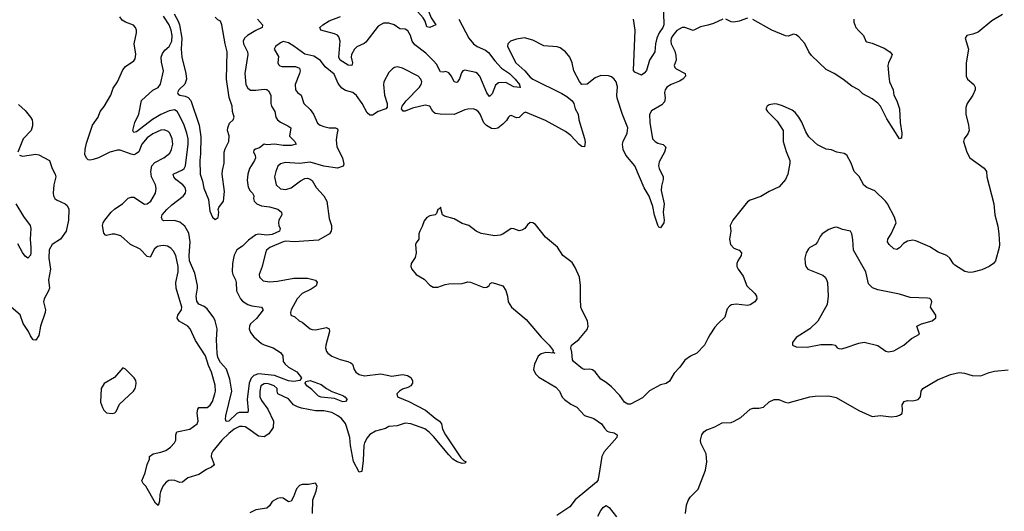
# Model space of a CAD drawing. Header units: inches. Extents: x 1384664 to 1536621, y 460766 to 646467.
# Tile 228 of 256: x 1474930 to 1482183, y 501906 to 505527. Entities that reach past the tile are written whole.
import ezdxf

# ---------------------------------------------------------------- set-up
doc = ezdxf.new("R2010")
doc.units = ezdxf.units.IN
doc.header["$MEASUREMENT"] = 0
doc.layers.add('B4570', color=7, linetype='Continuous')
doc.layers.add('B4580', color=7, linetype='Continuous')

msp = doc.modelspace()

# ---------------------------------------------------------------- linework, layer by layer
at = {"layer": 'B4570', "color": 5}
for points, elevation in [([(1479666.3, 505753.7), (1479675, 505490), (1479668.5, 505470), (1479641.2, 505430), (1479624, 505390), (1479613.5, 505350), (1479608.2, 505290), (1479569.2, 505230), (1479546.1, 505153.9), (1479530, 505132.3), (1479510, 505119.3), (1479461.7, 505141.7), (1479452, 505152), (1479463.1, 505450), (1479451.4, 505530)], 660), ([(1480000, 505487.7), (1479945.9, 505474.1), (1479890, 505446.6), (1479830, 505469.7), (1479809.6, 505469.6), (1479770, 505448.4), (1479740.2, 505410), (1479729.4, 505390), (1479725.2, 505370), (1479728.4, 505350), (1479756.3, 505296.3), (1479764.3, 505264.3), (1479765, 505230), (1479751.1, 505190), (1479754.7, 505174.7), (1479764.8, 505164.8), (1479832.9, 505130), (1479835, 505110), (1479814.9, 505090), (1479790, 505074.2), (1479728.2, 505050), (1479696, 505030), (1479683.5, 505010), (1479680.6, 504990), (1479684.3, 504950), (1479678.7, 504921.3), (1479660, 504900), (1479584.3, 504855.7), (1479570.2, 504829.8), (1479572.1, 504770), (1479591.7, 504650), (1479610, 504629), (1479630, 504616.9), (1479670, 504608.2), (1479688.4, 504588.4), (1479680.3, 504550), (1479640.5, 504479.5), (1479634.9, 504450), (1479639.5, 504430), (1479669.2, 504370), (1479670.1, 504350), (1479658.3, 504301.7), (1479655.9, 504270), (1479678.4, 504170), (1479669.3, 504110), (1479677.1, 504050), (1479674.7, 504030), (1479650, 503995.1), (1479639, 503999), (1479630, 504014), (1479606.3, 504086.3), (1479594, 504150), (1479567.4, 504227.4), (1479530, 504288.4), (1479460.2, 504450), (1479395.3, 504530), (1479376.3, 504570), (1479371.3, 504610), (1479374.5, 504630), (1479404.4, 504690), (1479408.8, 504730), (1479369.3, 504829.3), (1479331.2, 504950), (1479328.4, 504971.6), (1479333, 505033), (1479323.1, 505070), (1479310, 505088.4), (1479290, 505105), (1479267.7, 505112.3), (1479210, 505116.9), (1479170, 505098.9), (1479110, 505053.3), (1479070, 505049.6), (1479052.5, 505072.5), (1479011.8, 505150), (1479000.7, 505210), (1478981.6, 505250), (1478949.5, 505290), (1478910, 505320.7), (1478890, 505327.3), (1478790, 505335.6), (1478710, 505377.4), (1478647.3, 505392.7), (1478590, 505384.5), (1478544.7, 505370), (1478526, 505350), (1478522.8, 505330), (1478585, 505210), (1478650.5, 505150.5), (1478690, 505103.8), (1478710, 505089.5), (1478923.2, 504983.2), (1478961.1, 504961.1), (1479000.4, 504930), (1479012.2, 504910), (1479022, 504870), (1479042.8, 504830), (1479048.4, 504790), (1479091.1, 504651.1), (1479095.7, 504624.3), (1479090, 504589.7), (1479070, 504592.6), (1479050, 504607.4), (1478990, 504674.2), (1478950, 504702.3), (1478803.5, 504783.5), (1478655.1, 504844.9), (1478640.9, 504839.1), (1478610, 504806), (1478590, 504805.3), (1478550, 504822), (1478541.6, 504818.4), (1478530, 504809.6), (1478515.4, 504784.6), (1478490, 504758.3), (1478451.3, 504728.7), (1478430, 504723), (1478405.6, 504725.6), (1478367.5, 504747.5), (1478347.9, 504767.9), (1478322.7, 504830), (1478310, 504848), (1478290, 504863.5), (1478270, 504869.7), (1478230, 504868.8), (1478210, 504863.7), (1478131.1, 504828.9), (1478026, 504830), (1477990, 504835.1), (1477972.7, 504850), (1477952.3, 504890), (1477917.7, 504897.7), (1477823.6, 504876.4), (1477770, 504852.7), (1477753.6, 504853.6), (1477741.2, 504870), (1477746.6, 504890), (1477776.9, 504930), (1477876, 505030), (1477888.4, 505050), (1477892.2, 505070), (1477884.7, 505090), (1477865.1, 505110), (1477750, 505169.7), (1477710, 505180.7), (1477690, 505174.5), (1477675.8, 505164.2), (1477650, 505137), (1477613.1, 505070), (1477610.3, 505049.7), (1477617.3, 504970), (1477636.4, 504910), (1477636.7, 504883.3), (1477626, 504870), (1477570, 504851.1), (1477530, 504822.6), (1477510, 504823.5), (1477490, 504841.1), (1477453.2, 504910), (1477410, 504967.8), (1477383.5, 504990), (1477330, 505005.8), (1477303.4, 505023.4), (1477275.8, 505055.8), (1477246.6, 505126.6), (1477180.9, 505180.9), (1477145.3, 505225.3), (1477097.3, 505257.3), (1477030, 505272), (1476950, 505332.9), (1476910, 505356), (1476870, 505366.3), (1476850, 505357.4), (1476814.9, 505330), (1476804.2, 505310), (1476835.3, 505255.3), (1476831.5, 505210), (1476836.5, 505196.5), (1476846.5, 505186.5), (1476862.9, 505182.9), (1476961.6, 505181.6), (1476990.2, 505170), (1476995, 505150), (1476990.2, 505130.2), (1476959.3, 505050), (1476962.4, 505010), (1476977, 504990), (1477003.1, 504970), (1477024, 504910), (1477070, 504865.3), (1477093, 504830), (1477124.2, 504764.2), (1477142.8, 504750), (1477170, 504739.8), (1477210, 504731.6), (1477256, 504730), (1477270, 504722), (1477273.8, 504710), (1477267.5, 504692.5), (1477262.1, 504642.1), (1477265, 504590), (1477307.1, 504510), (1477316.5, 504463.5), (1477311.9, 504448.1), (1477270, 504434.2), (1477170, 504448.5), (1477070, 504478), (1476990, 504467.4), (1476885.2, 504474.8), (1476850, 504465), (1476832.4, 504447.6), (1476815.9, 504410), (1476805.8, 504370), (1476819.7, 504310), (1476850, 504281.7), (1476890, 504275.7), (1476930, 504288), (1476999.3, 504340.7), (1477030, 504357.1), (1477050, 504359.3), (1477070, 504353.2), (1477083.2, 504343.2), (1477113.8, 504290), (1477169.5, 504229.5), (1477191.9, 504190), (1477210, 504062), (1477227.3, 504010), (1477227.7, 503987.7), (1477223.7, 503970), (1477211.6, 503950), (1477130, 503903.4), (1476950.9, 503890.9), (1476890, 503894.9), (1476870, 503890.4), (1476771.8, 503848.2), (1476748.9, 503830), (1476739.6, 503810), (1476715.8, 503710), (1476693.6, 503650), (1476697.4, 503630), (1476724, 503604), (1476770, 503596.3), (1476830, 503601.1), (1476950, 503623.1), (1477050, 503622.3), (1477109.1, 503609.1), (1477121.1, 503590), (1477113.7, 503566.3), (1477077.5, 503542.5), (1477010, 503509.8), (1476973.4, 503470), (1476928.8, 503390), (1476923.8, 503370), (1476927.3, 503350), (1476957.6, 503337.6), (1476987.7, 503310), (1477010, 503298.9), (1477070, 503250.2), (1477084.8, 503244.8), (1477110, 503243.7), (1477190, 503260.7), (1477210, 503250.4), (1477211, 503230), (1477184.4, 503130), (1477182.3, 503110), (1477190, 503082.8), (1477198.9, 503070), (1477230, 503048.3), (1477290, 503024), (1477346.8, 503010), (1477370, 502999.3), (1477380.5, 502990), (1477392.8, 502950), (1477405.5, 502930), (1477430, 502913.4), (1477470, 502904.3), (1477590, 502919.2), (1477670, 502901.2), (1477750, 502914.3), (1477786.2, 502906.2), (1477811.3, 502891.3), (1477823.1, 502870), (1477822.8, 502850), (1477812, 502830), (1477790, 502818.2), (1477750, 502806), (1477726.5, 502790), (1477708.1, 502770), (1477712, 502750), (1477795.7, 502715.7), (1477920.3, 502650), (1477990, 502591.3), (1478023.1, 502570), (1478037.8, 502550), (1478043.8, 502510), (1478065.5, 502470), (1478179.4, 502299.4), (1478200, 502280), (1478218.4, 502270), (1478210, 502259.5), (1478190, 502257.2), (1478151.5, 502270), (1478120.7, 502290), (1478090, 502320.7), (1477977.5, 502457.5), (1477945, 502490), (1477913.4, 502513.4), (1477810, 502549.1), (1477770, 502555.9), (1477710, 502536), (1477648.9, 502531.1), (1477623.4, 502516.6), (1477550, 502497.2), (1477510, 502472.6), (1477490, 502446.9), (1477470, 502409.6), (1477464.6, 502390), (1477461.1, 502278.9), (1477450, 502198), (1477430, 502193.2), (1477390, 502272.3), (1477367.3, 502390), (1477360.6, 502450), (1477338.5, 502530), (1477330, 502553.5), (1477299.8, 502590), (1477274.5, 502610), (1477230, 502634), (1477170, 502645.3), (1477110, 502647.1), (1477005.8, 502665.8), (1476975.4, 502675.4), (1476947.7, 502690), (1476910, 502733.4), (1476832.6, 502770), (1476826, 502790), (1476826.3, 502810), (1476804.2, 502830), (1476770, 502842.9), (1476750, 502846.8), (1476730, 502844.5), (1476705.3, 502830), (1476698.7, 502790), (1476699.8, 502750), (1476710, 502722.8), (1476758.1, 502658.1), (1476800.6, 502570), (1476796.6, 502523.4), (1476764.1, 502475.9), (1476730, 502454), (1476690, 502459.9), (1476610, 502515.3), (1476590, 502527), (1476570, 502531.7), (1476550, 502529.5), (1476510, 502510.3), (1476470, 502479.2), (1476418.9, 502430), (1476352.4, 502350), (1476342.4, 502330), (1476341.1, 502310), (1476363.7, 502250), (1476357.6, 502242.4), (1476343.8, 502230), (1476305.5, 502214.5), (1476250, 502175.9), (1476168.5, 502151.5), (1476130, 502121), (1476110, 502117.8), (1476073.8, 502133.8), (1476050, 502136), (1476028.4, 502131.6), (1476010, 502121.4), (1475984.5, 502090), (1475967.6, 502050), (1475962.3, 502030), (1475959.9, 501980.1), (1475950, 501949.3), (1475930, 501965.2), (1475858, 502090), (1475839.5, 502110), (1475829.3, 502130), (1475854.5, 502190), (1475869.4, 502250), (1475886.6, 502290), (1475887, 502310), (1475914, 502330), (1475970, 502340.7), (1476006.7, 502353.3), (1476041.8, 502378.2), (1476069.8, 502410), (1476080.3, 502430), (1476079.8, 502470), (1476088.3, 502491.7), (1476184, 502510), (1476237.5, 502550), (1476245.2, 502570), (1476238.4, 502630), (1476242.3, 502657.7), (1476250, 502670.2), (1476310, 502671.4), (1476332.9, 502687.1), (1476350, 502715.8), (1476367, 502770), (1476371.1, 502790), (1476370, 502835.1), (1476341.9, 502930), (1476320, 502980), (1476297.9, 503050), (1476224, 503164), (1476186, 503250), (1476169.6, 503270), (1476105.2, 503305.2), (1476089, 503329), (1476095.6, 503350), (1476121.8, 503390), (1476123.7, 503410), (1476083.1, 503550), (1476080.7, 503590), (1476097.8, 503670), (1476097.7, 503710), (1476080.5, 503790), (1476062.8, 503822.8), (1476043.3, 503843.3), (1476018.2, 503858.2), (1475990, 503863.8), (1475970, 503862.5), (1475944.3, 503855.7), (1475921.8, 503838.2), (1475890, 503778.7), (1475870, 503783.5), (1475817.5, 503837.5), (1475745.1, 503870), (1475674.5, 503934.5), (1475630, 503947.3), (1475610, 503948), (1475570, 503938.4), (1475561, 503941), (1475550, 503955.3), (1475540.4, 504010), (1475545.6, 504030), (1475557.4, 504050), (1475604.7, 504110), (1475630, 504134), (1475686.6, 504170), (1475730, 504211.3), (1475750, 504220.7), (1475770, 504219.7), (1475850, 504169.3), (1475870, 504170.3), (1475896, 504190), (1475930.8, 504250), (1475936.3, 504283.7), (1475930.8, 504310), (1475900.8, 504370), (1475895.5, 504410), (1475903.1, 504450), (1475925, 504475), (1475991.1, 504510), (1476035.2, 504544.8), (1476049, 504570), (1476054.1, 504590), (1476057, 504610), (1476052.1, 504650), (1476035.3, 504690), (1476023, 504703), (1475994.7, 504714.7), (1475970, 504712.1), (1475910, 504686.2), (1475870, 504656.5), (1475830.9, 504610), (1475806.4, 504553.6), (1475783.9, 504536.1), (1475770, 504532.8), (1475750, 504535.4), (1475670, 504565.6), (1475650, 504565.7), (1475593.7, 504550), (1475510, 504509.8), (1475470, 504497.6), (1475450, 504492.8), (1475434.7, 504494.7), (1475423.5, 504503.5), (1475410.9, 504530.9), (1475411.9, 504571.9), (1475421.4, 504618.6), (1475465.1, 504750), (1475507.3, 504810), (1475521.6, 504850), (1475551.5, 504888.5), (1475601.1, 504970), (1475617.9, 505022.1), (1475650.7, 505070), (1475690, 505157.6), (1475710, 505183.1), (1475770, 505223), (1475780.1, 505239.9), (1475786.3, 505273.7), (1475774, 505350), (1475789.7, 505430), (1475789.7, 505450), (1475782.4, 505470), (1475767.2, 505487.2), (1475710, 505508.5), (1475684.2, 505524.2), (1475667.7, 505547.7)], 680), ([(1476681.7, 505530), (1476717.4, 505490), (1476717, 505470), (1476670, 505448.6), (1476608.9, 505411.1), (1476585.7, 505390), (1476576.8, 505370), (1476579.2, 505350), (1476609.1, 505290), (1476611.5, 505270), (1476589, 505130), (1476596.8, 505050), (1476610, 505021.5), (1476630, 505008.6), (1476670, 505007.1), (1476730, 505014.8), (1476750, 505012.7), (1476763, 505003), (1476779.1, 504970), (1476780.6, 504910), (1476785.2, 504890), (1476809, 504850), (1476816, 504810), (1476828.9, 504788.9), (1476850, 504771.1), (1476905.8, 504745.8), (1476928, 504730), (1476918, 504670), (1476955.5, 504630), (1476967.3, 504610), (1476930, 504599.8), (1476870, 504601.2), (1476810, 504609.9), (1476750, 504604.5), (1476730, 504609), (1476696.1, 504583.9), (1476666, 504574), (1476654.4, 504565.6), (1476653, 504550), (1476663.6, 504530), (1476667.2, 504510), (1476660.6, 504490), (1476623.9, 504430), (1476609.5, 504390), (1476605.7, 504345.7), (1476612.3, 504292.3), (1476626.7, 504266.7), (1476644.6, 504250), (1476653.8, 504230), (1476651.3, 504210), (1476656.5, 504190), (1476675.6, 504170), (1476710, 504155.1), (1476770, 504149), (1476831, 504131), (1476859.6, 504110), (1476860.7, 504090), (1476839.2, 504050), (1476835.2, 504030), (1476838.6, 504010), (1476849, 503990), (1476844.9, 503970), (1476790, 503944.7), (1476750, 503940.5), (1476690, 503946.2), (1476670, 503942.2), (1476616.2, 503903.8), (1476570, 503859.7), (1476530, 503832.2), (1476510, 503791.5), (1476505.2, 503770), (1476497.7, 503730), (1476495, 503670), (1476499.1, 503650), (1476520.1, 503610), (1476525.6, 503590), (1476527.5, 503530), (1476556.5, 503470), (1476570, 503454.6), (1476610, 503430.3), (1476638.9, 503418.9), (1476711, 503410), (1476723.8, 503390), (1476674.4, 503325.6), (1476630, 503285.6), (1476622.6, 503270), (1476620.2, 503250), (1476630, 503222.3), (1476654.7, 503190), (1476710, 503142.9), (1476730, 503131.1), (1476796.3, 503110), (1476850, 503075.3), (1476867.2, 503050), (1476871.8, 503010), (1476885.3, 502990), (1476910, 502968.4), (1476972.4, 502932.4), (1477005.5, 502890), (1476993.4, 502870), (1476950, 502862), (1476910, 502868), (1476806.4, 502906.4), (1476690, 502918.6), (1476653.6, 502906.4), (1476633.9, 502886.1), (1476619.4, 502850), (1476604.4, 502730), (1476614, 502650), (1476610, 502634), (1476546.8, 502633.2), (1476530, 502625.3), (1476470, 502569.9), (1476450, 502566.6), (1476445.2, 502585.2), (1476449, 502609), (1476493.3, 502790), (1476479, 502879), (1476452.3, 502952.3), (1476410, 503000.8), (1476390, 503039.5), (1476384.3, 503070), (1476380.5, 503170), (1476384.5, 503250), (1476369.2, 503310), (1476359.6, 503330), (1476310, 503397), (1476290, 503415.6), (1476250, 503430.6), (1476233.9, 503453.9), (1476229.5, 503490), (1476240.1, 503550), (1476239.5, 503570), (1476220, 503660), (1476182, 503750), (1476178.5, 503790), (1476186.4, 503890), (1476175.7, 503955.7), (1476146.8, 504006.8), (1476110, 504036.4), (1476070, 504048), (1475990, 504044.5), (1475982.7, 504050), (1475974.5, 504070), (1475979.7, 504090), (1476014.5, 504130), (1476050, 504162.8), (1476133.7, 504226.3), (1476150.9, 504250), (1476154.5, 504270), (1476148.7, 504290), (1476131.8, 504310), (1476081, 504350), (1476064.2, 504370), (1476061.5, 504390), (1476130, 504421.5), (1476140.7, 504430), (1476152.3, 504450), (1476170.9, 504610), (1476170.4, 504650), (1476162, 504690), (1476142.3, 504750), (1476110, 504815.8), (1476090.9, 504850.9), (1476070, 504862.9), (1476030, 504856.6), (1475970, 504827.9), (1475909.1, 504790.9), (1475790, 504700.9), (1475770, 504695.1), (1475763.1, 504710), (1475778.8, 504770), (1475807.9, 504830), (1475827.6, 504932.4), (1475910, 505007.8), (1475950, 505027.2), (1475968.4, 505051.6), (1475989.8, 505150), (1475973.4, 505213.4), (1475971.9, 505250), (1475981.4, 505278.6), (1475998.3, 505301.7), (1476030, 505330.2), (1476050, 505368.8), (1476052.5, 505410), (1476045, 505450), (1476030.4, 505490), (1475990, 505553.9)], 660), ([(1476067.2, 505570), (1476097.1, 505517.1), (1476108.1, 505488.1), (1476124.8, 505390), (1476118.4, 505310), (1476123.2, 505250), (1476154.9, 505130), (1476157.8, 505090), (1476146.9, 505053.1), (1476102.2, 505010), (1476093.5, 504990), (1476098.3, 504978.3), (1476109.3, 504970), (1476150, 504964.1), (1476170, 504954.8), (1476190.9, 504930.9), (1476253, 504750), (1476265, 504665), (1476262.2, 504537.8), (1476256.6, 504490), (1476259.4, 504390), (1476276.6, 504336.6), (1476285.6, 504285.6), (1476321.6, 504201.6), (1476330, 504116), (1476350, 504072.7), (1476370, 504056), (1476391.8, 504070), (1476396.3, 504110), (1476391, 504130), (1476396, 504144), (1476430.6, 504190), (1476438, 504262), (1476421.7, 504390), (1476423.4, 504416.6), (1476436.5, 504470), (1476437.2, 504550), (1476444.4, 504575.6), (1476471.6, 504630), (1476472.7, 504672.7), (1476461.3, 504710), (1476462, 504730), (1476476.2, 504763.8), (1476502.8, 504790), (1476510.5, 504810), (1476498.7, 504850), (1476495.6, 504890), (1476474, 504954), (1476453, 505090), (1476458.6, 505290), (1476443.5, 505350), (1476418.7, 505490), (1476410, 505517.3), (1476390, 505526.8), (1476370, 505545.5)], 640), ([(1478165.8, 505530), (1478238.2, 505390), (1478273.8, 505350), (1478298.6, 505330), (1478361.6, 505301.6), (1478384.4, 505284.4), (1478430, 505223.7), (1478479.8, 505170), (1478536.8, 505130), (1478580.8, 505090), (1478610.9, 505050), (1478613.5, 505033.5), (1478619.1, 505030), (1478613.2, 505026.8), (1478570, 505031.7), (1478510, 505064.7), (1478457.4, 505062.6), (1478434.7, 505045.3), (1478410, 504980.7), (1478390, 504961.3), (1478370, 504988.2), (1478318.3, 505110), (1478303, 505130), (1478290, 505138.7), (1478210, 505154.6), (1478194, 505150), (1478184.5, 505135.5), (1478170, 505091.8), (1478155.3, 505070), (1478150, 505063.5), (1478130, 505069.6), (1478111.6, 505110), (1478090, 505136), (1478070, 505145.4), (1478050, 505139.7), (1478030, 505143), (1477999, 505199), (1477981.6, 505221.6), (1477920.8, 505280.8), (1477840.7, 505340.7), (1477821.6, 505370), (1477809.9, 505409.9), (1477790, 505444.2), (1477770, 505456), (1477730, 505458.5), (1477688.8, 505488.8), (1477650, 505502.6), (1477610, 505502.2), (1477570, 505479.3), (1477478.9, 505361.1), (1477468.1, 505351.9), (1477412.6, 505327.4), (1477395.3, 505310), (1477375, 505270), (1477371.8, 505250), (1477380.3, 505210), (1477376, 505190), (1477350, 505191.2), (1477310, 505216.2), (1477291, 505230), (1477280.3, 505250), (1477289.9, 505370), (1477279.9, 505399.9), (1477270, 505411.9), (1477250, 505422.2), (1477149.4, 505450), (1477140.7, 505470), (1477162.9, 505490), (1477210, 505518.6), (1477293.3, 505550)], 660), ([(1474921.3, 504901.3), (1474970, 504857.1), (1475010.4, 504810), (1475023, 504790), (1475025.5, 504770), (1475024.5, 504744.5), (1475013.4, 504710), (1474954.9, 504650), (1474916, 504550)], 680), ([(1474928.5, 504528.5), (1474950, 504520.7), (1475050, 504537.6), (1475070, 504532.2), (1475150.3, 504490.3), (1475168.2, 504430), (1475190.7, 504390), (1475196.3, 504370), (1475181.1, 504310), (1475176.1, 504250), (1475179, 504230), (1475188.8, 504210), (1475200.4, 504200.4), (1475264.9, 504170), (1475279.1, 504159.1), (1475291.7, 504131.7), (1475290.3, 504049.7), (1475272.9, 503970), (1475230.3, 503910), (1475170, 503871.6), (1475148.2, 503831.8), (1475144.2, 503770), (1475156.6, 503690), (1475142.2, 503610), (1475149.1, 503550), (1475143.1, 503530), (1475109.6, 503470), (1475106.2, 503450), (1475119.5, 503390), (1475117.9, 503370), (1475083.2, 503270), (1475070, 503201.2), (1475050, 503166), (1475030, 503169.2), (1475010, 503199.3), (1474995.6, 503230), (1474955.8, 503290), (1474932.8, 503352.8), (1474867.3, 503410)], 680), ([(1474900.6, 504170), (1474957.9, 504077.9), (1475006.7, 504010), (1475013.1, 503990), (1475007.6, 503910), (1475013.2, 503850), (1475011.4, 503808.6), (1475008.4, 503791.6), (1474990.4, 503769.6), (1474970, 503784.5), (1474950, 503811.6), (1474916.1, 503876.1)], 660), ([(1480000, 503179.7), (1479974, 503130), (1479918.8, 503070), (1479870, 503047.6), (1479830, 503018.4), (1479792.8, 502967.2), (1479750, 502922.7), (1479716.5, 502863.5), (1479691.9, 502848.1), (1479650, 502837.2), (1479570, 502794), (1479518.8, 502741.2), (1479430, 502696), (1479410, 502696.2), (1479384.5, 502710), (1479350, 502758), (1479290, 502823.7), (1479250, 502855.1), (1479210, 502879), (1479170, 502933.2), (1479150, 502949), (1479130, 502952.7), (1479090, 502949.2), (1479075.5, 502955.5), (1479009.2, 503009.2), (1479002, 503022), (1478998, 503078), (1478989, 503110), (1478995.3, 503130), (1479049.1, 503170.9), (1479110, 503246), (1479117.6, 503270), (1479111.3, 503310), (1479069.6, 503389.6), (1479064.5, 503410), (1479059.7, 503470), (1479061.4, 503570), (1479053.1, 503630), (1479022.6, 503702.6), (1478998.9, 503738.9), (1478929.8, 503789.8), (1478891.3, 503851.3), (1478804.1, 503924.1), (1478730, 504019.5), (1478710, 504029.5), (1478690, 504032.7), (1478670, 504017.2), (1478650.5, 503990), (1478630, 503976.3), (1478610, 503972.8), (1478570, 503987.6), (1478550, 503989.6), (1478490, 503948), (1478470, 503939.7), (1478430, 503935.1), (1478330, 503951.6), (1478292.7, 503970), (1478239, 504010), (1478190, 504027), (1478130, 504060.5), (1478058.9, 504078.9), (1478044, 504090), (1478030, 504146), (1478024.7, 504135.3), (1478010, 504128), (1477999.9, 504100.1), (1477991.3, 504090), (1477950, 504081.3), (1477928.4, 504070), (1477910, 504046), (1477895.3, 504004.7), (1477877, 503970), (1477870.3, 503950), (1477870.4, 503909.6), (1477850, 503884), (1477844.4, 503870), (1477850.3, 503810), (1477843.9, 503776.1), (1477813.4, 503730), (1477810.6, 503710), (1477817.3, 503690), (1477850, 503650.7), (1477910, 503616.3), (1477950, 503570.5), (1477976.3, 503556.3), (1478010, 503557.1), (1478063.1, 503576.9), (1478090, 503582), (1478190, 503584.9), (1478230, 503596.3), (1478250, 503594), (1478350, 503555.5), (1478370, 503556), (1478388.7, 503570), (1478396.4, 503583.6), (1478410, 503591), (1478490, 503566), (1478510, 503532), (1478522.8, 503490), (1478528, 503450), (1478552, 503410), (1478659.5, 503319.5), (1478770, 503188.7), (1478830.2, 503130.2), (1478858.8, 503090), (1478858, 503078), (1478871, 503070), (1478805.1, 503074.9), (1478770, 503065.1), (1478750.3, 503049.7), (1478723, 502990), (1478714, 502950), (1478730, 502918), (1478753.7, 502893.7), (1478879.9, 502819.9), (1478907.3, 502790), (1478926.7, 502746.7), (1478942.8, 502730), (1478990, 502694), (1479032.8, 502672.8), (1479090, 502611), (1479158, 502590), (1479216, 502550), (1479237.3, 502517.3), (1479257.3, 502497.3), (1479270.6, 502490.6), (1479310, 502484), (1479330.5, 502470), (1479327.7, 502450), (1479236.3, 502343.7), (1479217.1, 502310), (1479197.1, 502170), (1479187.5, 502132.5), (1479179.1, 502120.9), (1479021.6, 501990), (1478982, 501938), (1478885.5, 501874.5)], 720), ([(1479833.5, 501890), (1479841, 501950), (1479853.5, 501986.5), (1479869.1, 502010.9), (1479926.9, 502070), (1479981.7, 502210), (1479992.1, 502270), (1479987.1, 502330), (1479947.9, 502407.9), (1479943.9, 502430), (1479955.3, 502470), (1479969.9, 502490.1), (1479990, 502505.5), (1480000, 502509.3)], 720), ([(1477085.7, 501890), (1477088.7, 501990), (1477113.1, 502053.1), (1477120.7, 502090), (1477110, 502113.2), (1477057.2, 502102.8), (1477010, 502104.2), (1476990, 502095.1), (1476970, 502071.3), (1476948.1, 502011.9), (1476930, 501979.6), (1476910, 501975.1), (1476870, 502001.7), (1476850, 502005.7), (1476830, 502001.1), (1476790, 501977), (1476770, 501946.6), (1476750.7, 501930), (1476670, 501916), (1476624.5, 501895.5)], 720), ([(1479189.6, 501870.4), (1479210, 501913), (1479230, 501935.8), (1479250, 501948), (1479272.8, 501932.8), (1479326.3, 501866.3)], 720)]:
    msp.add_lwpolyline(points, dxfattribs=dict(at, elevation=elevation))
for points, elevation in [([(1477950, 505469.4), (1477930, 505474), (1477916.9, 505516.9), (1477901.6, 505541.6), (1477841, 505610), (1477839.1, 505640.9), (1477850, 505658.7), (1477870, 505656.9), (1477881.6, 505650), (1477904.8, 505624.8), (1477930, 505606), (1477942, 505590), (1477960.2, 505540.2), (1477996, 505490)], 640), ([(1475690, 502962.7), (1475627.4, 502892.6), (1475553, 502847), (1475530.4, 502810), (1475525.5, 502710), (1475539.1, 502670), (1475550.4, 502650.4), (1475570, 502630.8), (1475610, 502626.7), (1475630, 502630.5), (1475639.7, 502640.3), (1475665.9, 502694.1), (1475767.8, 502790), (1475779.7, 502810), (1475784.7, 502830), (1475788, 502850), (1475785.1, 502870), (1475773.5, 502890), (1475710, 502951.8)], 720), ([(1477310, 502711.1), (1477250, 502736.9), (1477150, 502747.4), (1477130, 502754.7), (1477082.2, 502802.2), (1477045.3, 502830), (1477033, 502850), (1477037.5, 502862.5), (1477070, 502869.3), (1477150, 502840.8), (1477190, 502810.2), (1477228.2, 502788.2), (1477310, 502759.6), (1477326, 502750), (1477341.7, 502730), (1477330, 502715.1)], 660)]:
    msp.add_lwpolyline(points, close=True, dxfattribs=dict(at, elevation=elevation))
at = {"layer": 'B4580', "color": 5}
for points, elevation in [([(1482170, 505566), (1482090, 505518.3), (1481990, 505435.8), (1481950, 505419.8), (1481906.8, 505410), (1481894.9, 505390), (1481918.7, 505310), (1481901.7, 505210), (1481902.4, 505110), (1481910.6, 505090), (1481959.1, 505050), (1481968.2, 505030), (1481968.4, 505010), (1481950.3, 504970), (1481908.9, 504910), (1481898.9, 504881.1), (1481898.5, 504830), (1481919.6, 504750), (1481923.7, 504710), (1481914.6, 504685.4), (1481888.2, 504650), (1481883, 504630), (1481905.7, 504550), (1481928.5, 504510), (1482033.8, 504433.8), (1482050.4, 504410), (1482053, 504370), (1482106.4, 504170), (1482111.7, 504090), (1482134.9, 504005.1), (1482143.1, 503950), (1482147.2, 503870), (1482144.3, 503850), (1482116.6, 503750), (1482103.2, 503730), (1482071.5, 503708.5), (1482016.2, 503683.8), (1481950, 503666.5), (1481925.5, 503665.5), (1481893, 503673), (1481819, 503719), (1481808.2, 503728.2), (1481780.5, 503770), (1481759.5, 503790), (1481695.4, 503815.4), (1481635, 503855), (1481530, 503897.8), (1481510, 503903.4), (1481470, 503896.5), (1481440.8, 503879.2), (1481410, 503846), (1481390, 503833.3), (1481370, 503838.7), (1481334.2, 503870), (1481321.4, 503890), (1481323.8, 503910), (1481350, 503950.3), (1481386.2, 504030), (1481373.6, 504073.6), (1481323.1, 504170), (1481307.4, 504190), (1481230, 504267.2), (1481170, 504289.8), (1481147.7, 504307.7), (1481112.5, 504372.5), (1481076.9, 504410), (1481055.1, 504470), (1481023.7, 504530), (1481002.3, 504542.3), (1480950, 504551.6), (1480910, 504569.6), (1480870, 504572.7), (1480806.2, 504606.2), (1480783.7, 504623.7), (1480744, 504664), (1480720.1, 504700.1), (1480691, 504771), (1480669.5, 504810), (1480642.5, 504842.5), (1480620.1, 504860.1), (1480550, 504891.8), (1480510, 504904.5), (1480490, 504907), (1480450, 504899.3), (1480436, 504890), (1480426.8, 504870), (1480438.8, 504850), (1480510, 504778.8), (1480553.4, 504710), (1480554, 504630), (1480575.2, 504555.2), (1480602, 504490), (1480603, 504470), (1480587.7, 504390), (1480570.5, 504350), (1480524.6, 504295.4), (1480450, 504262.6), (1480390, 504225.6), (1480310, 504198.4), (1480290, 504184.5), (1480184, 504050), (1480164, 504010), (1480167.7, 503970), (1480158, 503910), (1480165.5, 503870), (1480190, 503845.3), (1480230.8, 503830), (1480248, 503810), (1480243.7, 503790), (1480219.5, 503750), (1480213.4, 503730), (1480213.7, 503710), (1480221.1, 503690), (1480258.4, 503638.4), (1480286.6, 503566.6), (1480344, 503510), (1480357.3, 503490), (1480361, 503470), (1480344.7, 503450), (1480310, 503426), (1480290, 503422), (1480208.5, 503431.5), (1480174.4, 503425.6), (1480161.3, 503418.7), (1480142.4, 503397.6), (1480123.8, 503336.2), (1480074, 503290), (1480050, 503261.2), (1480013.8, 503206.2), (1480000, 503179.7)], 720), ([(1480110, 505531.4), (1480041.8, 505498.2), (1480000, 505487.7)], 680), ([(1480290, 505537.6), (1480230, 505515.6), (1480190, 505507.6), (1480170, 505511.1), (1480131.3, 505531.3)], 680), ([(1481073.8, 505530), (1481075.5, 505510), (1481090, 505470.4), (1481110, 505444.2), (1481146.4, 505410), (1481162, 505370), (1481170, 505363.8), (1481210, 505355.3), (1481297, 505317), (1481340.5, 505290), (1481355.5, 505270), (1481350.4, 505250), (1481328.5, 505210), (1481324.2, 505190), (1481331.1, 505108.9), (1481338.2, 505070), (1481364, 505010), (1481368.8, 504970), (1481390.1, 504930), (1481411.8, 504870), (1481416.5, 504770), (1481428.9, 504690), (1481424.9, 504655.1), (1481410, 504649.7), (1481317.4, 504797.4), (1481270, 504889.6), (1481250, 504912.6), (1481210, 504944.2), (1481141.1, 504981.1), (1481110, 505009.5), (1481058.5, 505038.5), (1480993.6, 505090), (1480930, 505131.1), (1480870, 505161.1), (1480763.5, 505263.5), (1480743.9, 505290), (1480712.5, 505352.5), (1480670, 505400.4), (1480650, 505416.4), (1480630, 505421.3), (1480590, 505405.6), (1480570, 505407.3), (1480470.9, 505450.9), (1480329.6, 505529.6)], 680), ([(1480000, 502509.3), (1480050, 502528), (1480103.4, 502556.6), (1480170, 502560.9), (1480192.3, 502570), (1480242.4, 502597.6), (1480310, 502657.6), (1480334, 502666), (1480373.7, 502666.3), (1480407.7, 502672.3), (1480450, 502713), (1480488.7, 502730), (1480522, 502730), (1480568.8, 502708.8), (1480590, 502705.3), (1480750, 502748), (1480790, 502754.3), (1480890, 502756), (1480943.7, 502743.7), (1481110, 502647.3), (1481210, 502604.9), (1481270, 502612.7), (1481350, 502602), (1481390, 502607.7), (1481410, 502613.4), (1481430, 502626.8), (1481434, 502650), (1481429.6, 502690.4), (1481445.3, 502714.7), (1481470, 502721.3), (1481510, 502720.3), (1481549.2, 502730), (1481566, 502750), (1481569.4, 502790), (1481583.7, 502810), (1481690, 502873.7), (1481787.3, 502912.7), (1481850, 502928.4), (1481890, 502923.8), (1481946.3, 502906.3), (1482010, 502903.7), (1482070, 502927.9), (1482110, 502937.3), (1482210, 502948.4)], 720)]:
    msp.add_lwpolyline(points, dxfattribs=dict(at, elevation=elevation))
at = {"layer": 'B4580', "color": 5, "elevation": 740}
msp.add_lwpolyline([(1480950, 503999), (1480930, 503997.2), (1480890, 503980.9), (1480842, 503950), (1480825.5, 503930), (1480807.3, 503890), (1480791, 503870), (1480750, 503849.2), (1480740.9, 503839.1), (1480722, 503810), (1480713.4, 503770), (1480715.5, 503730), (1480721.6, 503710), (1480734.8, 503690), (1480844.9, 503644.9), (1480863, 503630), (1480872.9, 503612.9), (1480880.3, 503590), (1480886, 503490), (1480878, 503430), (1480810, 503306), (1480750, 503249.3), (1480650, 503185.2), (1480622.8, 503150), (1480622, 503130), (1480650, 503117.3), (1480730, 503114), (1480830, 503133.4), (1480914.6, 503134.6), (1480936, 503130), (1480950.6, 503110.6), (1480964.1, 503104.1), (1480983.4, 503103.4), (1481010, 503108.9), (1481110, 503145.3), (1481150, 503151.6), (1481250, 503128), (1481310, 503085.3), (1481330, 503081.3), (1481370, 503087), (1481443.7, 503130), (1481500.1, 503179.9), (1481559, 503210), (1481539, 503270), (1481573.8, 503286.2), (1481651.7, 503308.3), (1481678, 503330), (1481679, 503350), (1481639.3, 503410), (1481649.2, 503450), (1481643.2, 503463.2), (1481632.9, 503472.9), (1481615.8, 503475.8), (1481490, 503479.7), (1481410, 503505.1), (1481250, 503537.6), (1481211.3, 503551.3), (1481182, 503582), (1481161.6, 503670), (1481073, 503830), (1481067.5, 503907.5), (1481059.3, 503950), (1481050, 503968.7), (1480990, 503982.7)], close=True, dxfattribs=at)

doc.saveas('drawing.dxf')
